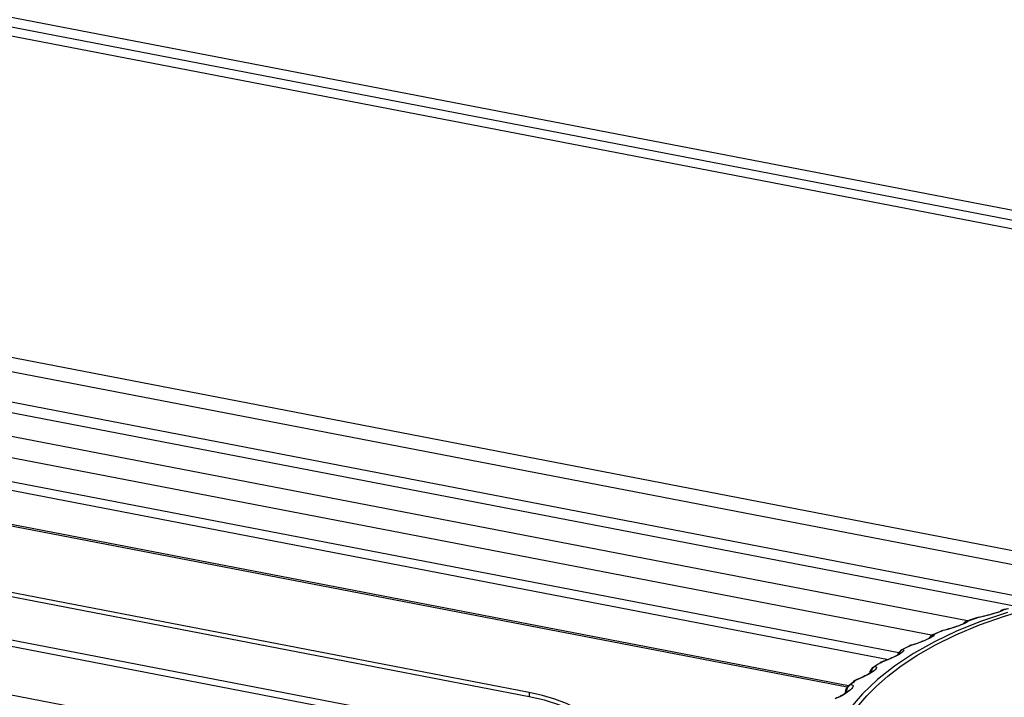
# Model space of a CAD drawing. Header units: millimetres. Extents: x -728 to -141, y -62 to 525.
# Tile 178 of 186: x -206 to -186, y 499 to 512. Entities that reach past the tile are written whole.
import ezdxf

# ---------------------------------------------------------------- set-up
doc = ezdxf.new("R2010")
doc.units = ezdxf.units.MM
doc.header["$LTSCALE"] = 23.1
doc.layers.add('R912005502_AM_0', color=7, linetype='CONTINUOUS')

msp = doc.modelspace()

# ---------------------------------------------------------------- linework, layer by layer
at = {"layer": 'R912005502_AM_0', "color": 7}
for p, q in [((-157.219, 502.54), (-233.334, 517.22)), ((-157.219, 502.349), (-233.334, 517.029)), ((-233.778, 516.946), (-156.723, 502.085)), ((-239.818, 511.835), (-182.764, 500.831)), ((-239.887, 511.572), (-183.987, 500.791)), ((-186.228, 500.417), (-240.307, 510.847)), ((-185.764, 500.532), (-240.08, 511.008)), ((-237.682, 509.882), (-187.18, 500.142)), ((-237.033, 509.34), (-187.851, 499.855)), ((-235.685, 508.615), (-188.519, 499.518)), ((-235.875, 508.481), (-188.719, 499.386)), ((-189.5, 498.866), (-233.557, 507.363)), ((-189.527, 498.842), (-233.427, 507.309)), ((-195.733, 498.742), (-230.972, 505.538)), ((-195.733, 498.657), (-230.972, 505.453)), ((-196.246, 497.91), (-231.485, 504.706)), ((-196.246, 497.783), (-231.485, 504.579)), ((-195.958, 496.781), (-232.271, 503.784)), ((-186.399, 500.3), (-186.902, 500.131)), ((-186.565, 500.31), (-186.603, 500.297)), ((-186.532, 500.322), (-186.565, 500.31)), ((-186.504, 500.333), (-186.532, 500.322)), ((-186.462, 500.359), (-186.499, 500.346)), ((-186.469, 500.358), (-186.379, 500.382)), ((-186.462, 500.359), (-186.469, 500.358)), ((-186.403, 500.375), (-186.462, 500.359)), ((-186.902, 500.131), (-187.377, 499.94)), ((-187.218, 500.095), (-187.247, 500.082)), ((-187.172, 500.135), (-187.207, 500.12)), ((-187.182, 500.133), (-187.125, 500.153)), ((-187.172, 500.135), (-187.181, 500.133)), ((-187.116, 500.155), (-187.172, 500.135)), ((-187.125, 500.153), (-187.069, 500.172)), ((-187.059, 500.174), (-187.116, 500.155)), ((-187.069, 500.172), (-187.011, 500.192)), ((-187.002, 500.194), (-187.059, 500.174)), ((-187.002, 500.194), (-187.011, 500.192)), ((-186.948, 500.205), (-187.002, 500.194)), ((-187.002, 500.194), (-186.989, 500.198)), ((-186.894, 500.217), (-186.948, 500.205)), ((-187.848, 499.87), (-187.796, 499.893)), ((-187.781, 499.897), (-187.833, 499.874)), ((-187.377, 499.94), (-187.821, 499.73)), ((-187.796, 499.893), (-187.743, 499.915)), ((-187.729, 499.919), (-187.781, 499.897)), ((-187.743, 499.915), (-187.69, 499.938)), ((-187.676, 499.941), (-187.729, 499.919)), ((-187.676, 499.941), (-187.69, 499.938)), ((-187.619, 499.956), (-187.676, 499.941)), ((-187.676, 499.941), (-187.662, 499.947)), ((-187.564, 499.971), (-187.619, 499.956)), ((-187.404, 499.867), (-186.945, 500.06)), ((-187.28, 500.067), (-187.318, 500.052)), ((-187.247, 500.082), (-187.28, 500.067)), ((-187.821, 499.73), (-188.231, 499.5)), ((-187.982, 499.766), (-188.026, 499.747)), ((-187.944, 499.784), (-187.982, 499.766)), ((-187.91, 499.801), (-187.944, 499.784)), ((-187.923, 499.802), (-187.926, 499.797)), ((-187.88, 499.817), (-187.91, 499.801)), ((-187.856, 499.832), (-187.88, 499.817)), ((-187.833, 499.874), (-187.867, 499.857)), ((-187.833, 499.874), (-187.848, 499.87)), ((-188.501, 499.532), (-188.523, 499.501)), ((-188.46, 499.57), (-188.413, 499.596)), ((-188.439, 499.534), (-188.459, 499.518)), ((-188.392, 499.603), (-188.439, 499.577)), ((-188.413, 499.596), (-188.365, 499.621)), ((-188.344, 499.628), (-188.392, 499.603)), ((-188.365, 499.621), (-188.316, 499.646)), ((-188.296, 499.653), (-188.344, 499.628)), ((-188.296, 499.653), (-188.282, 499.66)), ((-188.181, 499.689), (-188.238, 499.67)), ((-188.927, 499.293), (-188.884, 499.321)), ((-188.878, 499.318), (-188.92, 499.29)), ((-188.875, 499.326), (-188.884, 499.321)), ((-188.878, 499.318), (-188.843, 499.34)), ((-188.856, 499.332), (-188.875, 499.326)), ((-188.797, 499.352), (-188.856, 499.332)), ((-188.74, 499.374), (-188.797, 499.352)), ((-188.59, 499.441), (-188.636, 499.419)), ((-188.549, 499.462), (-188.59, 499.441)), ((-188.514, 499.482), (-188.549, 499.462)), ((-188.523, 499.501), (-188.535, 499.475)), ((-189.074, 499.131), (-189.076, 499.12)), ((-189.014, 499.228), (-189.041, 499.2)), ((-188.995, 499.17), (-189.021, 499.15)), ((-188.962, 499.263), (-189.014, 499.228)), ((-189.013, 499.236), (-188.97, 499.265)), ((-188.97, 499.265), (-188.927, 499.293)), ((-188.92, 499.29), (-188.962, 499.263)), ((-189.443, 498.918), (-189.425, 498.933)), ((-189.425, 498.933), (-189.406, 498.948)), ((-189.405, 498.937), (-189.423, 498.922)), ((-189.406, 498.948), (-189.387, 498.964)), ((-189.37, 498.974), (-189.387, 498.964)), ((-189.35, 498.981), (-189.37, 498.974)), ((-189.35, 498.981), (-189.368, 498.966)), ((-189.29, 499.005), (-189.35, 498.981)), ((-189.35, 498.981), (-189.338, 498.991)), ((-189.338, 498.991), (-189.338, 498.991)), ((-189.234, 499.03), (-189.29, 499.005)), ((-189.181, 499.056), (-189.234, 499.03)), ((-189.132, 499.081), (-189.181, 499.056)), ((-189.089, 499.105), (-189.132, 499.081)), ((-195.733, 498.742), (-195.733, 498.657)), ((-189.563, 498.744), (-189.564, 498.723)), ((-189.52, 498.744), (-189.56, 498.717)), ((-189.541, 498.769), (-189.545, 498.736)), ((-189.487, 498.769), (-189.52, 498.744)), ((-189.499, 498.872), (-189.499, 498.872)), ((-189.459, 498.792), (-189.487, 498.769)), ((-189.441, 498.907), (-189.459, 498.892)), ((-189.423, 498.922), (-189.441, 498.907)), ((-189.657, 498.661), (-189.712, 498.633))]:
    msp.add_line(p, q, dxfattribs=at)
for points in [[(-186.945, 500.06), (-186.454, 500.232), (-185.934, 500.384), (-185.393, 500.512), (-184.834, 500.615), (-184.261, 500.692), (-183.678, 500.745), (-183.088, 500.771), (-182.497, 500.771), (-181.907, 500.744), (-181.324, 500.692), (-180.751, 500.614), (-180.192, 500.511), (-179.652, 500.383), (-179.134, 500.232)], [(-186.531, 500.325), (-186.541, 500.321), (-186.554, 500.315), (-186.571, 500.309), (-186.591, 500.302), (-186.615, 500.294), (-186.643, 500.286), (-186.673, 500.276), (-186.707, 500.267), (-186.743, 500.256), (-186.781, 500.246), (-186.82, 500.236), (-186.86, 500.226), (-186.899, 500.217)], [(-186.603, 500.297), (-186.643, 500.285), (-186.687, 500.272), (-186.735, 500.258), (-186.786, 500.244), (-186.839, 500.23), (-186.894, 500.217)], [(-186.499, 500.346), (-186.532, 500.325), (-186.534, 500.323)], [(-186.524, 500.328), (-186.525, 500.327), (-186.531, 500.325)], [(-186.462, 500.359), (-186.468, 500.352), (-186.482, 500.343), (-186.504, 500.333)], [(-187.207, 500.12), (-187.239, 500.098), (-187.255, 500.081)], [(-187.239, 500.089), (-187.237, 500.09), (-187.239, 500.089), (-187.245, 500.086), (-187.255, 500.081)], [(-187.172, 500.135), (-187.171, 500.128), (-187.179, 500.119), (-187.195, 500.108), (-187.218, 500.095)], [(-186.899, 500.217), (-186.937, 500.208), (-186.974, 500.201), (-186.989, 500.198)], [(-187.579, 499.968), (-187.616, 499.958), (-187.651, 499.949), (-187.662, 499.947)], [(-187.255, 500.081), (-187.27, 500.074), (-187.289, 500.066), (-187.311, 500.057), (-187.337, 500.047), (-187.366, 500.036), (-187.398, 500.025), (-187.432, 500.013), (-187.468, 500.001), (-187.505, 499.99), (-187.542, 499.979), (-187.579, 499.968)], [(-187.405, 500.021), (-187.455, 500.004), (-187.508, 499.987), (-187.564, 499.971)], [(-187.318, 500.052), (-187.359, 500.037), (-187.405, 500.021)], [(-187.919, 499.8), (-187.934, 499.792), (-187.952, 499.783), (-187.974, 499.773), (-187.998, 499.762), (-188.024, 499.75), (-188.053, 499.738), (-188.084, 499.726), (-188.115, 499.715), (-188.148, 499.703), (-188.181, 499.691), (-188.214, 499.68)], [(-188.026, 499.747), (-188.074, 499.728), (-188.126, 499.708), (-188.181, 499.689)], [(-188.169, 499.461), (-187.815, 499.664), (-187.404, 499.867)], [(-187.867, 499.857), (-187.898, 499.833), (-187.923, 499.802)], [(-187.898, 499.813), (-187.898, 499.813), (-187.901, 499.811), (-187.908, 499.806), (-187.919, 499.8)], [(-187.833, 499.874), (-187.826, 499.867), (-187.828, 499.858), (-187.838, 499.846), (-187.856, 499.832)], [(-188.459, 499.518), (-188.484, 499.5), (-188.514, 499.482)], [(-188.439, 499.577), (-188.472, 499.558), (-188.501, 499.532)], [(-188.439, 499.577), (-188.456, 499.572), (-188.46, 499.57)], [(-188.439, 499.577), (-188.426, 499.571), (-188.422, 499.561), (-188.427, 499.549), (-188.439, 499.534)], [(-188.238, 499.67), (-188.313, 499.648), (-188.316, 499.646)], [(-188.214, 499.68), (-188.247, 499.67), (-188.279, 499.661), (-188.283, 499.66)], [(-188.231, 499.5), (-188.603, 499.254), (-188.936, 498.992), (-189.227, 498.716), (-189.474, 498.429), (-189.675, 498.132), (-189.829, 497.827), (-189.935, 497.516), (-189.993, 497.202), (-190.001, 496.886), (-189.96, 496.571), (-189.87, 496.259)], [(-189.299, 498.492), (-189.142, 498.674), (-188.955, 498.863), (-188.734, 499.058), (-188.474, 499.257), (-188.169, 499.461)], [(-188.761, 499.369), (-188.797, 499.356), (-188.833, 499.343), (-188.844, 499.34)], [(-188.527, 499.479), (-188.546, 499.468), (-188.569, 499.456), (-188.595, 499.442), (-188.624, 499.428), (-188.656, 499.413), (-188.69, 499.398), (-188.725, 499.383), (-188.761, 499.369)], [(-188.636, 499.419), (-188.686, 499.396), (-188.74, 499.374)], [(-188.502, 499.496), (-188.499, 499.498), (-188.499, 499.499), (-188.503, 499.495), (-188.513, 499.489), (-188.527, 499.479)], [(-189.021, 499.15), (-189.052, 499.129), (-189.089, 499.105)], [(-189.035, 499.15), (-189.033, 499.152), (-189.033, 499.152), (-189.038, 499.147), (-189.048, 499.14), (-189.062, 499.129), (-189.08, 499.118)], [(-189.041, 499.2), (-189.061, 499.168), (-189.074, 499.131)], [(-188.983, 499.249), (-189.002, 499.242), (-189.013, 499.236)], [(-188.96, 499.207), (-188.974, 499.189), (-188.995, 499.17)], [(-188.983, 499.249), (-188.964, 499.243), (-188.954, 499.234), (-188.953, 499.222), (-188.96, 499.207)], [(-189.368, 498.966), (-189.387, 498.952), (-189.405, 498.937)], [(-189.273, 499.017), (-189.305, 499.004), (-189.339, 498.991)], [(-189.08, 499.118), (-189.101, 499.104), (-189.125, 499.09), (-189.152, 499.075), (-189.181, 499.061), (-189.211, 499.046), (-189.242, 499.031), (-189.273, 499.017)], [(-194.089, 497.497), (-194.101, 497.629), (-194.144, 497.776), (-194.219, 497.919), (-194.323, 498.057), (-194.455, 498.188), (-194.615, 498.31), (-194.799, 498.422), (-195.006, 498.522), (-195.232, 498.61), (-195.474, 498.683), (-195.733, 498.742)], [(-189.563, 498.744), (-189.561, 498.726), (-189.561, 498.725)], [(-189.494, 498.778), (-189.495, 498.777), (-189.499, 498.773), (-189.507, 498.765), (-189.52, 498.755), (-189.537, 498.742), (-189.557, 498.727)], [(-189.512, 498.84), (-189.53, 498.807), (-189.541, 498.769)], [(-189.459, 498.892), (-189.488, 498.869), (-189.512, 498.84)], [(-189.499, 498.872), (-189.481, 498.887), (-189.462, 498.903), (-189.443, 498.918)], [(-189.459, 498.892), (-189.48, 498.884), (-189.499, 498.872)], [(-189.459, 498.892), (-189.435, 498.887), (-189.419, 498.879), (-189.412, 498.867), (-189.414, 498.851), (-189.422, 498.834)], [(-189.422, 498.834), (-189.438, 498.814), (-189.459, 498.792)], [(-194.096, 497.495), (-194.126, 497.642), (-194.204, 497.81), (-194.323, 497.972), (-194.48, 498.124), (-194.673, 498.264), (-194.9, 498.389), (-195.154, 498.497), (-195.432, 498.586), (-195.733, 498.657)], [(-189.665, 498.663), (-189.696, 498.647), (-189.728, 498.632), (-189.76, 498.618), (-189.763, 498.616)], [(-189.557, 498.727), (-189.581, 498.712), (-189.607, 498.696), (-189.635, 498.68), (-189.665, 498.663)], [(-189.56, 498.717), (-189.606, 498.689), (-189.657, 498.661)]]:
    msp.add_lwpolyline(points, dxfattribs=at)
for centre, start, end in [((-186.421, 500.184), 105.5199, 128.9876), ((-187.122, 499.963), 109.4602, 139.6583), ((-186.954, 500.021), 100.7923, 108.5055), ((-187.62, 499.771), 103.3359, 112.7142), ((-187.775, 499.705), 113.7721, 150.3798), ((-188.374, 499.412), 118.5476, 161.2912), ((-188.233, 499.486), 105.6418, 117.379), ((-188.787, 499.169), 108.1223, 122.6229), ((-188.912, 499.087), 123.9098, 172.2167), ((-189.275, 498.823), 110.6765, 128.5886), ((-189.383, 498.734), 129.9746, 176.884)]:
    msp.add_arc(centre, 0.18, start, end, dxfattribs=at)

doc.saveas('drawing.dxf')
